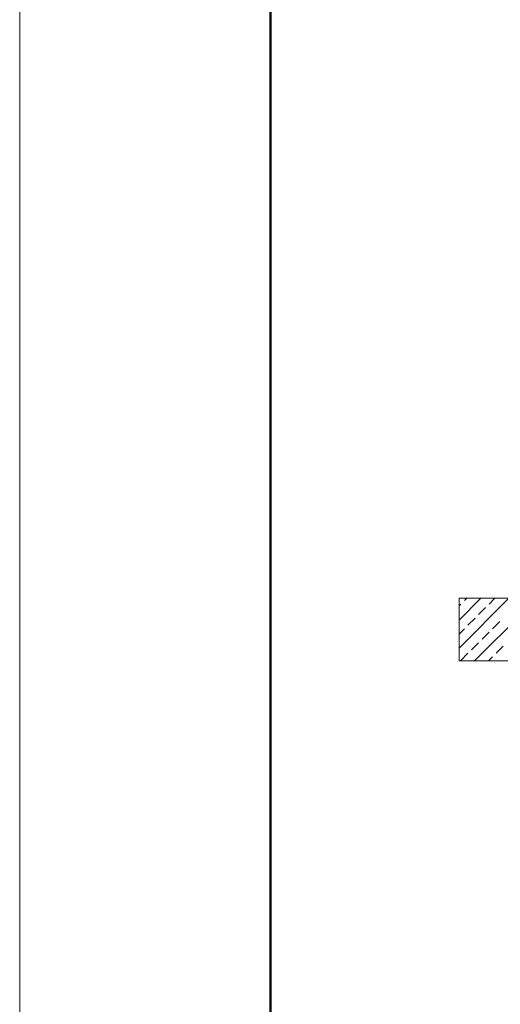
# Model space of a CAD drawing. Extents: x 193 to 943, y 26 to 526.
# Tile 2 of 207: x 193 to 231, y 104 to 183. Entities that reach past the tile are written whole.
import ezdxf

# ---------------------------------------------------------------- set-up
doc = ezdxf.new("R2010")
doc.units = 0
doc.layers.get('0').update_dxf_attribs({"lineweight": 25})
doc.layers.add('iwb_Plankopf Rahmen', color=7, linetype='Continuous', lineweight=25)
doc.layers.add('KG4_HLS_SYA', color=7, linetype='Continuous', lineweight=25)

# ---------------------------------------------------------------- blocks, each defined once
blk = doc.blocks.new('Blockreferenz-A069I1I67N', base_point=(228.018, 113.76))
at = {"color": 0, "lineweight": 9}
for p, q in [((234.643, 136.404), (228.018, 136.404)), ((228.018, 136.404), (228.018, 131.404)), ((228.018, 131.404), (236.768, 131.404))]:
    blk.add_line(p, q, dxfattribs=at)
at = {"color": 8, "lineweight": 5, "true_color": 0x808080}
for p, q in [((228.018, 134.667), (229.755, 136.404)), ((228.018, 132.422), (232, 136.404)), ((228.018, 135.789), (228.171, 135.942)), ((228.451, 136.222), (228.633, 136.404)), ((229.246, 131.404), (234.246, 136.404)), ((230.416, 135.942), (230.878, 136.404)), ((229.574, 135.1), (230.135, 135.661)), ((228.732, 134.258), (229.293, 134.819)), ((230.696, 133.977), (231.258, 134.539)), ((228.018, 133.544), (228.451, 133.977)), ((229.855, 133.135), (230.416, 133.697)), ((229.013, 132.294), (229.574, 132.855)), ((228.171, 131.452), (228.732, 132.013)), ((230.977, 132.013), (231.538, 132.574)), ((230.368, 131.404), (230.696, 131.732))]:
    blk.add_line(p, q, dxfattribs=at)

msp = doc.modelspace()

# ---------------------------------------------------------------- linework, layer by layer
at = {"layer": 'iwb_Plankopf Rahmen', "color": 8, "lineweight": 13, "ltscale": 0.13, "true_color": 0x808080}
msp.add_lwpolyline([(942.681, 25.566), (193, 25.566), (193, 525.566), (942.681, 525.566), (942.681, 25.566)], close=True, dxfattribs=at)
at = {"layer": 'iwb_Plankopf Rahmen', "lineweight": 50, "ltscale": 0.5}
msp.add_lwpolyline([(213, 30.566), (213, 520.566), (937.681, 520.566), (937.681, 30.566), (213, 30.566)], close=True, dxfattribs=at)

# ---------------------------------------------------------------- block references
at = {"layer": 'KG4_HLS_SYA', "ltscale": 0.25}
msp.add_blockref('Blockreferenz-A069I1I67N', (228.018, 113.76), dxfattribs=at)

doc.saveas('drawing.dxf')
